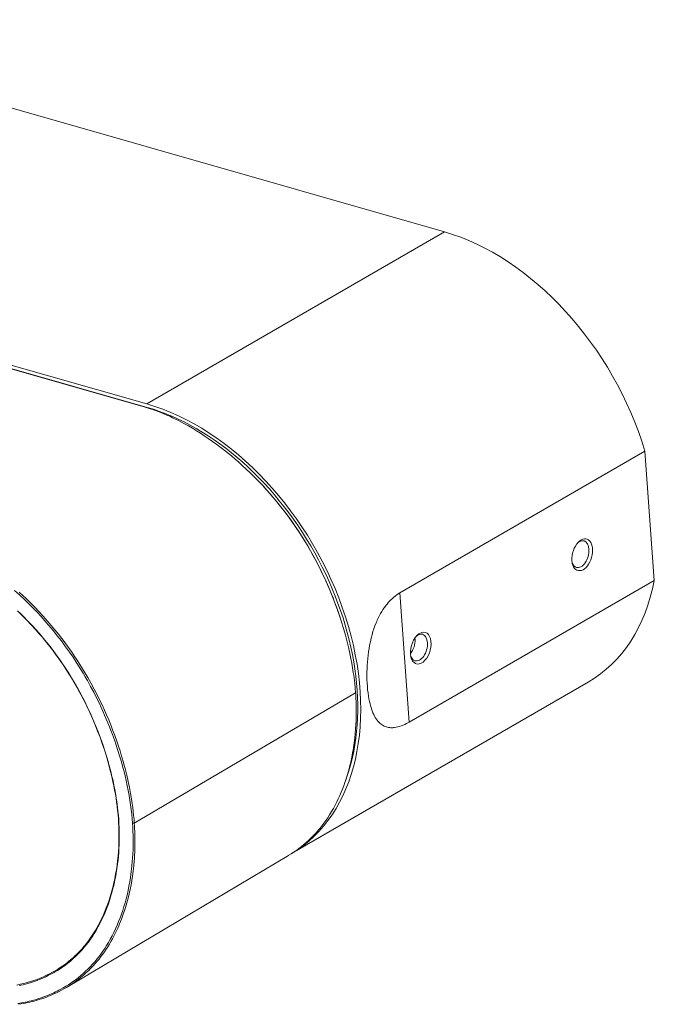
# Model space of a CAD drawing. Extents: x 0 to 841, y 0 to 594.
# Tile 43 of 69: x 518 to 568, y 437 to 514. Entities that reach past the tile are written whole.
import ezdxf

# ---------------------------------------------------------------- set-up
doc = ezdxf.new("R2010")
doc.units = 0

msp = doc.modelspace()

# ---------------------------------------------------------------- linework, layer by layer
at = {"color": 7, "lineweight": 13}
for p, q in [((493.328, 513.636), (551.332, 497.077)), ((527.715, 483.463), (469.695, 500.027)), ((470.091, 500.204), (528.095, 483.646)), ((528.115, 483.374), (470.111, 499.933)), ((528.095, 483.646), (551.332, 497.077)), ((566.997, 479.961), (547.859, 468.898)), ((548.588, 458.805), (567.725, 469.867)), ((562.562, 461.934), (539.391, 448.54)), ((544.397, 461.079), (527.117, 450.928)), ((539.153, 448.394), (521.807, 438.088))]:
    msp.add_line(p, q, dxfattribs=at)
at = {"color": 7, "lineweight": 13, "ltscale": 0.000776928}
msp.add_line((528.088, 483.359), (528.115, 483.374), dxfattribs=at)
at = {"color": 7, "lineweight": 13, "ltscale": 0.252989}
msp.add_line((566.997, 479.961), (567.725, 469.867), dxfattribs=at)
at = {"color": 7, "lineweight": 13, "ltscale": 0.000796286}
msp.add_line((537.215, 477.191), (537.193, 477.214), dxfattribs=at)
at = {"color": 7, "lineweight": 13, "ltscale": 0.252988}
msp.add_line((547.859, 468.898), (548.588, 458.805), dxfattribs=at)
at = {"color": 7, "lineweight": 13, "ltscale": 0.00081205}
msp.add_line((543.332, 466.516), (543.342, 466.485), dxfattribs=at)
at = {"color": 7, "lineweight": 13, "ltscale": 0.002158}
msp.add_line((549.032, 465.378), (549.041, 465.292), dxfattribs=at)
at = {"color": 7, "lineweight": 13, "ltscale": 0.003537}
msp.add_line((526.976, 450.913), (527.117, 450.928), dxfattribs=at)
at = {"color": 7, "lineweight": 13, "ltscale": 0.018208}
msp.add_line((521.521, 439.735), (520.89, 439.37), dxfattribs=at)
at = {"color": 7, "lineweight": 13, "ltscale": 0.002217}
msp.add_line((521.766, 439.866), (521.684, 439.831), dxfattribs=at)
at = {"color": 7, "lineweight": 13}
for points in [[(537.193, 477.214), (536.988, 477.432), (536.782, 477.647), (536.472, 477.962), (536.163, 478.266), (535.854, 478.56), (535.542, 478.847), (535.267, 479.094), (534.984, 479.339), (534.694, 479.583), (534.468, 479.769), (534.24, 479.952), (533.9, 480.217), (533.562, 480.472), (533.223, 480.718), (532.881, 480.956), (532.579, 481.16), (532.272, 481.359), (531.962, 481.554), (531.65, 481.742), (531.339, 481.923), (531.028, 482.097), (530.798, 482.22), (530.568, 482.34), (530.337, 482.456), (530.106, 482.569), (529.877, 482.676), (529.649, 482.778), (529.422, 482.876), (529.194, 482.97), (528.982, 483.054), (528.774, 483.131), (528.568, 483.204), (528.364, 483.272)], [(543.342, 466.485), (543.241, 466.802), (543.134, 467.126), (543.021, 467.457), (542.929, 467.716), (542.833, 467.977), (542.735, 468.237), (542.634, 468.496), (542.495, 468.844), (542.348, 469.195), (542.193, 469.554), (542.067, 469.835), (541.938, 470.116), (541.759, 470.492), (541.574, 470.869), (541.383, 471.244), (541.234, 471.527), (541.082, 471.808), (540.872, 472.184), (540.655, 472.559), (540.432, 472.931), (540.26, 473.208), (540.086, 473.482), (539.909, 473.753), (539.728, 474.023), (539.482, 474.38), (539.23, 474.733), (538.972, 475.083), (538.773, 475.344), (538.571, 475.604), (538.363, 475.864), (538.149, 476.124), (537.916, 476.402), (537.677, 476.677), (537.436, 476.948), (537.193, 477.214)], [(543.327, 466.534), (543.25, 466.777), (543.17, 467.021), (543.031, 467.43), (542.886, 467.839), (542.734, 468.245), (542.575, 468.651), (542.409, 469.056), (542.238, 469.458), (542.06, 469.858), (541.876, 470.255), (541.687, 470.648), (541.493, 471.038), (541.295, 471.419), (541.092, 471.797), (540.884, 472.17), (540.67, 472.54), (540.451, 472.906), (540.228, 473.266), (539.999, 473.622), (539.765, 473.974), (539.526, 474.323), (539.281, 474.667), (539.032, 475.006), (538.778, 475.342), (538.519, 475.672), (538.255, 475.998), (537.987, 476.32), (537.734, 476.614), (537.476, 476.904), (537.215, 477.19)], [(517.77, 469.066), (518.171, 468.707), (518.563, 468.341), (518.948, 467.966), (519.245, 467.666), (519.545, 467.353), (519.835, 467.041), (520.121, 466.723), (520.394, 466.411), (520.641, 466.119), (520.877, 465.832), (521.101, 465.552), (521.423, 465.137), (521.586, 464.919), (521.753, 464.692), (522.059, 464.263), (522.334, 463.863), (522.547, 463.542), (522.767, 463.198), (522.943, 462.916), (523.117, 462.628), (523.288, 462.338), (523.455, 462.046), (523.704, 461.598), (523.946, 461.142), (524.173, 460.698), (524.392, 460.248), (524.53, 459.952), (524.665, 459.653), (524.799, 459.351), (524.93, 459.045), (525.056, 458.743), (525.175, 458.448), (525.294, 458.145), (525.411, 457.836), (525.562, 457.421), (525.704, 457.008), (525.839, 456.596), (525.967, 456.185), (526.11, 455.696), (526.232, 455.251), (526.312, 454.94), (526.389, 454.622), (526.478, 454.24), (526.563, 453.844), (526.64, 453.455), (526.709, 453.077), (526.77, 452.707), (526.825, 452.342), (526.873, 451.983), (526.913, 451.632), (526.949, 451.267), (526.976, 450.913)], [(518.126, 468.941), (518.403, 468.686), (518.633, 468.469), (518.867, 468.243), (519.102, 468.01), (519.335, 467.775), (519.668, 467.427), (519.995, 467.074), (520.315, 466.716), (520.63, 466.351), (520.909, 466.017), (521.184, 465.676), (521.454, 465.332), (521.715, 464.988), (521.963, 464.649), (522.2, 464.313), (522.428, 463.98), (522.652, 463.642), (522.865, 463.311), (523.076, 462.971), (523.283, 462.627), (523.486, 462.279), (523.738, 461.83), (523.983, 461.375), (524.191, 460.974), (524.404, 460.545), (524.596, 460.144), (524.779, 459.749), (524.95, 459.363), (525.113, 458.978), (525.27, 458.595), (525.42, 458.214), (525.591, 457.758), (525.752, 457.306), (525.902, 456.862), (526, 456.56), (526.092, 456.263), (526.173, 455.992), (526.25, 455.725), (526.325, 455.453), (526.397, 455.184), (526.525, 454.672), (526.638, 454.177), (526.739, 453.693), (526.826, 453.23), (526.9, 452.783), (526.95, 452.453), (526.993, 452.139), (527.03, 451.841), (527.061, 451.551), (527.092, 451.232), (527.117, 450.928)], [(547.859, 468.898), (547.733, 468.821), (547.609, 468.738), (547.488, 468.649), (547.371, 468.554), (547.267, 468.463), (547.166, 468.368), (547.068, 468.268), (546.972, 468.164), (546.911, 468.093), (546.85, 468.021), (546.789, 467.944), (546.729, 467.865), (546.629, 467.728), (546.533, 467.586), (546.441, 467.439), (546.352, 467.289), (546.268, 467.134), (546.188, 466.976), (546.139, 466.874), (546.091, 466.77), (546.043, 466.66), (545.997, 466.548), (545.91, 466.326), (545.83, 466.099), (545.755, 465.869), (545.68, 465.61), (545.611, 465.348), (545.55, 465.083), (545.495, 464.816), (545.447, 464.546), (545.407, 464.288), (545.373, 464.029), (545.345, 463.769), (545.322, 463.509), (545.304, 463.25), (545.291, 462.992), (545.283, 462.706), (545.281, 462.423), (545.286, 462.141), (545.297, 461.863), (545.314, 461.598), (545.337, 461.337), (545.366, 461.081), (545.401, 460.833), (545.437, 460.624), (545.477, 460.42), (545.523, 460.223), (545.574, 460.032), (545.628, 459.854), (545.688, 459.683), (545.72, 459.6), (545.754, 459.52), (545.81, 459.395), (545.87, 459.276), (545.934, 459.163), (546.001, 459.057), (546.071, 458.958), (546.11, 458.909), (546.149, 458.862), (546.203, 458.803), (546.259, 458.747), (546.317, 458.695), (546.388, 458.637), (546.462, 458.585), (546.539, 458.539), (546.618, 458.497), (546.699, 458.462), (546.788, 458.43), (546.879, 458.405), (546.973, 458.386), (547.069, 458.374), (547.147, 458.369), (547.227, 458.367), (547.308, 458.37), (547.37, 458.374), (547.432, 458.381), (547.559, 458.4), (547.687, 458.427), (547.824, 458.464), (547.961, 458.509), (548.1, 458.562), (548.241, 458.624), (548.383, 458.693), (548.485, 458.747), (548.588, 458.805)], [(517.986, 467.486), (518.349, 467.136), (518.707, 466.777), (519.059, 466.408), (519.405, 466.031), (519.576, 465.839), (519.746, 465.645), (519.912, 465.45), (520.078, 465.252), (520.295, 464.986), (520.51, 464.716), (520.721, 464.442), (521.023, 464.037), (521.317, 463.626), (521.603, 463.207), (521.881, 462.782), (522.151, 462.351), (522.412, 461.914), (522.588, 461.608), (522.761, 461.299), (522.929, 460.988), (523.052, 460.754), (523.174, 460.518), (523.409, 460.043), (523.634, 459.565), (523.85, 459.083), (524.056, 458.598), (524.252, 458.111), (524.438, 457.621), (524.614, 457.129), (524.78, 456.636), (524.935, 456.142), (525.052, 455.744), (525.162, 455.346), (525.265, 454.949), (525.361, 454.551), (525.45, 454.154), (525.517, 453.829), (525.579, 453.505), (525.637, 453.181), (525.688, 452.866), (525.734, 452.551), (525.775, 452.238), (525.813, 451.91), (525.845, 451.583), (525.872, 451.256)], [(525.894, 451.223), (525.869, 451.532), (525.84, 451.841), (525.804, 452.152), (525.775, 452.386), (525.742, 452.621), (525.707, 452.857), (525.669, 453.093), (525.612, 453.42), (525.55, 453.747), (525.483, 454.075), (525.429, 454.321), (525.373, 454.567), (525.314, 454.813), (525.252, 455.06), (525.164, 455.393), (525.072, 455.726), (524.974, 456.059), (524.898, 456.308), (524.819, 456.558), (524.654, 457.056), (524.477, 457.552), (524.29, 458.047), (524.094, 458.54), (523.886, 459.03), (523.669, 459.517), (523.443, 460), (523.214, 460.463), (522.977, 460.923), (522.731, 461.378), (522.476, 461.828), (522.212, 462.272), (522.077, 462.493), (521.94, 462.711), (521.801, 462.928), (521.659, 463.144), (521.516, 463.358), (521.37, 463.57), (521.173, 463.85), (520.972, 464.128), (520.767, 464.402), (520.612, 464.605), (520.455, 464.806), (520.294, 465.007), (520.132, 465.207), (519.803, 465.598), (519.468, 465.981), (519.128, 466.355), (518.781, 466.72), (518.468, 467.039), (518.15, 467.351)], [(544.398, 461.079), (544.367, 461.456), (544.327, 461.848), (544.278, 462.256), (544.25, 462.466), (544.219, 462.681), (544.164, 463.032), (544.101, 463.394), (544.031, 463.767), (543.952, 464.152), (543.864, 464.548), (543.793, 464.853), (543.715, 465.163), (543.601, 465.597), (543.477, 466.036), (543.411, 466.259), (543.342, 466.485)], [(549.041, 465.292), (549.044, 465.218), (549.043, 465.143), (549.039, 465.067), (549.032, 465.01), (549.023, 464.95), (549.007, 464.864), (548.985, 464.777), (548.959, 464.692), (548.938, 464.631), (548.915, 464.573), (548.876, 464.486), (548.832, 464.401), (548.784, 464.32), (548.732, 464.244), (548.677, 464.171)], [(539.14, 448.387), (539.355, 448.518), (539.566, 448.654), (539.772, 448.796), (539.973, 448.942), (540.169, 449.092), (540.359, 449.247), (540.544, 449.405), (540.723, 449.566), (540.888, 449.723), (541.044, 449.879), (541.195, 450.036), (541.341, 450.196), (541.486, 450.362), (541.631, 450.537), (541.78, 450.725), (541.928, 450.923), (542.074, 451.126), (542.216, 451.335), (542.368, 451.573), (542.517, 451.818), (542.66, 452.068), (542.798, 452.324), (542.929, 452.582), (543.047, 452.828), (543.159, 453.076), (543.267, 453.328), (543.37, 453.583), (543.468, 453.84), (543.561, 454.1), (543.649, 454.362), (543.732, 454.625), (543.809, 454.889), (543.882, 455.152), (543.95, 455.417), (544.012, 455.679), (544.069, 455.936), (544.121, 456.191), (544.168, 456.443), (544.2, 456.626), (544.23, 456.811), (544.258, 457.002), (544.285, 457.19), (544.329, 457.55), (544.366, 457.904), (544.395, 458.251), (544.418, 458.592), (544.434, 458.919), (544.444, 459.238), (544.449, 459.55), (544.449, 459.854), (544.446, 460.05), (544.441, 460.245), (544.435, 460.439), (544.426, 460.629), (544.404, 460.992), (544.398, 461.079)], [(525.872, 451.256), (525.891, 450.948), (525.906, 450.643), (525.915, 450.338), (525.919, 450.036), (525.918, 449.735), (525.912, 449.435), (525.898, 449.068), (525.876, 448.704), (525.847, 448.344), (525.811, 447.987), (525.767, 447.633), (525.715, 447.279), (525.656, 446.928), (525.624, 446.755), (525.59, 446.582), (525.542, 446.354), (525.49, 446.128), (525.436, 445.904), (525.363, 445.627), (525.285, 445.353), (525.203, 445.083), (525.115, 444.817), (525.023, 444.555), (524.926, 444.296), (524.817, 444.026), (524.703, 443.76), (524.583, 443.499), (524.459, 443.243), (524.328, 442.992), (524.193, 442.746), (524.052, 442.505), (523.905, 442.271), (523.754, 442.042), (523.597, 441.818), (523.435, 441.602), (523.268, 441.391), (523.183, 441.288), (523.096, 441.187), (523.008, 441.088), (522.919, 440.99), (522.799, 440.861), (522.675, 440.736), (522.55, 440.614), (522.455, 440.524), (522.359, 440.436), (522.261, 440.349), (522.162, 440.264), (521.96, 440.099), (521.755, 439.94), (521.544, 439.787), (521.33, 439.641), (521.111, 439.502), (520.888, 439.369)], [(520.89, 439.289), (521.105, 439.418), (521.317, 439.552), (521.525, 439.692), (521.729, 439.839), (521.928, 439.991), (522.124, 440.149), (522.315, 440.314), (522.502, 440.484), (522.684, 440.661), (522.861, 440.843), (523.034, 441.031), (523.203, 441.226), (523.366, 441.426), (523.525, 441.632), (523.685, 441.853), (523.84, 442.08), (523.99, 442.312), (524.134, 442.551), (524.273, 442.794), (524.407, 443.044), (524.535, 443.298), (524.658, 443.557), (524.775, 443.821), (524.887, 444.09), (524.993, 444.364), (525.089, 444.625), (525.179, 444.89), (525.264, 445.158), (525.344, 445.43), (525.42, 445.706), (525.49, 445.985), (525.53, 446.154), (525.568, 446.325), (525.605, 446.496), (525.639, 446.669), (525.703, 447.017), (525.759, 447.37), (525.808, 447.727), (525.842, 448.025), (525.872, 448.326), (525.896, 448.629), (525.915, 448.93), (525.929, 449.232), (525.938, 449.537), (525.942, 449.834), (525.941, 450.132), (525.935, 450.431), (525.928, 450.626), (525.919, 450.821), (525.908, 451.021), (525.894, 451.223)], [(526.976, 450.913), (526.997, 450.608), (527.012, 450.289), (527.023, 449.958), (527.028, 449.603), (527.027, 449.242), (527.018, 448.874), (527.002, 448.496), (526.984, 448.198), (526.961, 447.897), (526.933, 447.593), (526.909, 447.364), (526.881, 447.134), (526.851, 446.905), (526.818, 446.679), (526.763, 446.341), (526.7, 446), (526.628, 445.653), (526.548, 445.303), (526.472, 445), (526.39, 444.699), (526.302, 444.4), (526.208, 444.104), (526.109, 443.812), (526.002, 443.521), (525.89, 443.235), (525.772, 442.951), (525.647, 442.671), (525.516, 442.395), (525.38, 442.125), (525.238, 441.861), (525.097, 441.612), (524.951, 441.369), (524.806, 441.142), (524.655, 440.918), (524.5, 440.699), (524.341, 440.488), (524.184, 440.289), (524.022, 440.095), (523.853, 439.903), (523.677, 439.713), (523.498, 439.532), (523.315, 439.355), (523.128, 439.185), (522.94, 439.022), (522.754, 438.871), (522.567, 438.726), (522.372, 438.582), (522.165, 438.437), (521.966, 438.306), (521.765, 438.181), (521.567, 438.064), (521.373, 437.955), (521.234, 437.881), (521.095, 437.81), (520.958, 437.743), (520.824, 437.679), (520.58, 437.57), (520.328, 437.465), (520.196, 437.414), (520.059, 437.362), (519.832, 437.283), (519.657, 437.225), (519.464, 437.165), (519.259, 437.106), (519.051, 437.051), (518.898, 437.013), (518.75, 436.978), (518.48, 436.921), (518.318, 436.89), (518.026, 436.84)], [(521.807, 438.088), (521.952, 438.176), (522.095, 438.267), (522.308, 438.407), (522.517, 438.554), (522.722, 438.707), (522.923, 438.865), (523.055, 438.973), (523.185, 439.084), (523.31, 439.195), (523.433, 439.308), (523.555, 439.424), (523.676, 439.544), (523.795, 439.666), (523.912, 439.79), (524.065, 439.96), (524.215, 440.134), (524.362, 440.313), (524.506, 440.498), (524.646, 440.687), (524.783, 440.88), (524.915, 441.076), (525.042, 441.273), (525.166, 441.474), (525.285, 441.677), (525.4, 441.883), (525.511, 442.091), (525.591, 442.248), (525.669, 442.407), (525.746, 442.567), (525.82, 442.73), (525.895, 442.897), (525.968, 443.069), (526.039, 443.243), (526.107, 443.416), (526.196, 443.655), (526.282, 443.897), (526.365, 444.143), (526.424, 444.329), (526.479, 444.511), (526.531, 444.692), (526.581, 444.874), (526.631, 445.063), (526.715, 445.405), (526.791, 445.748), (526.859, 446.092), (526.921, 446.437), (526.975, 446.784), (527.002, 446.979), (527.028, 447.179), (527.052, 447.38), (527.073, 447.58), (527.109, 447.971), (527.123, 448.163), (527.135, 448.352), (527.154, 448.723), (527.165, 449.091), (527.169, 449.466), (527.166, 449.838), (527.156, 450.213), (527.139, 450.579), (527.132, 450.703), (527.117, 450.928)], [(520.888, 439.369), (520.739, 439.285), (520.502, 439.159), (520.262, 439.039), (520.017, 438.927), (519.769, 438.821), (519.518, 438.723), (519.262, 438.631), (519.004, 438.547), (518.742, 438.47), (518.477, 438.4), (518.209, 438.337), (517.938, 438.282)], [(518.111, 438.235), (518.252, 438.266), (518.439, 438.31), (518.626, 438.357), (518.81, 438.408), (519.05, 438.481), (519.286, 438.559), (519.52, 438.643), (519.751, 438.733), (519.979, 438.829), (520.204, 438.931), (520.426, 439.039), (520.644, 439.152), (520.86, 439.272), (520.89, 439.289)], [(518.079, 436.777), (518.258, 436.806), (518.435, 436.837), (518.608, 436.87), (518.78, 436.906), (518.953, 436.946), (519.127, 436.988), (519.299, 437.033), (519.527, 437.098), (519.753, 437.167), (519.977, 437.242), (520.198, 437.321), (520.417, 437.405), (520.633, 437.494), (520.842, 437.586), (521.042, 437.679), (521.237, 437.775), (521.425, 437.873), (521.615, 437.977), (521.807, 438.088)]]:
    msp.add_lwpolyline(points, dxfattribs=at)
for centre, radius, start, end in [((523.95, 469.634), 14.335, 72.06597, 74.76972), ((517.076, 447.426), 8.883, 300.02208, 302.76268)]:
    msp.add_arc(centre, radius, start, end, dxfattribs=at)
for centre, major_axis, ratio, start_param, end_param in [((552.628, 479.12), (-9.934, 17.185), 0.685225, 4.380752, 5.666677), ((529.392, 465.688), (9.934, -17.185), 0.685226, 0.006158, 2.525082), ((529.392, 465.688), (-9.784, 16.926), 0.685225, 3.649227, 5.666677), ((562.096, 471.87), (-0.35, -1.226), 0.594247, 3.973129, 5.263448), ((562.096, 471.87), (-0.35, -1.226), 0.594247, 5.451735, 10.256314), ((561.941, 471.915), (-0.295, -1.034), 0.594247, 0.000121, 3.141714), ((561.941, 471.915), (-0.295, -1.034), 0.594247, 3.141714, 3.891701), ((562.096, 471.87), (-0.35, -1.226), 0.594247, 5.263448, 5.451735), ((561.941, 471.915), (-0.295, -1.034), 0.594247, 5.536039, 6.283306), ((552.628, 479.12), (9.934, -17.185), 0.685225, 6.283182, 6.952602), ((549.485, 464.58), (-0.35, -1.226), 0.594247, 5.451735, 9.975837), ((549.485, 464.58), (-0.35, -1.226), 0.594247, 3.973129, 5.451735), ((549.33, 464.625), (-0.295, -1.034), 0.594247, 0.000121, 3.141714), ((549.33, 464.625), (-0.295, -1.034), 0.594247, 3.141714, 3.891701), ((549.485, 464.58), (-0.35, -1.226), 0.594247, 3.692651, 3.973129), ((549.33, 464.625), (-0.295, -1.034), 0.594247, 5.536039, 6.283306)]:
    msp.add_ellipse(centre, major_axis=major_axis, ratio=ratio, start_param=start_param, end_param=end_param, dxfattribs=at)

doc.saveas('drawing.dxf')
